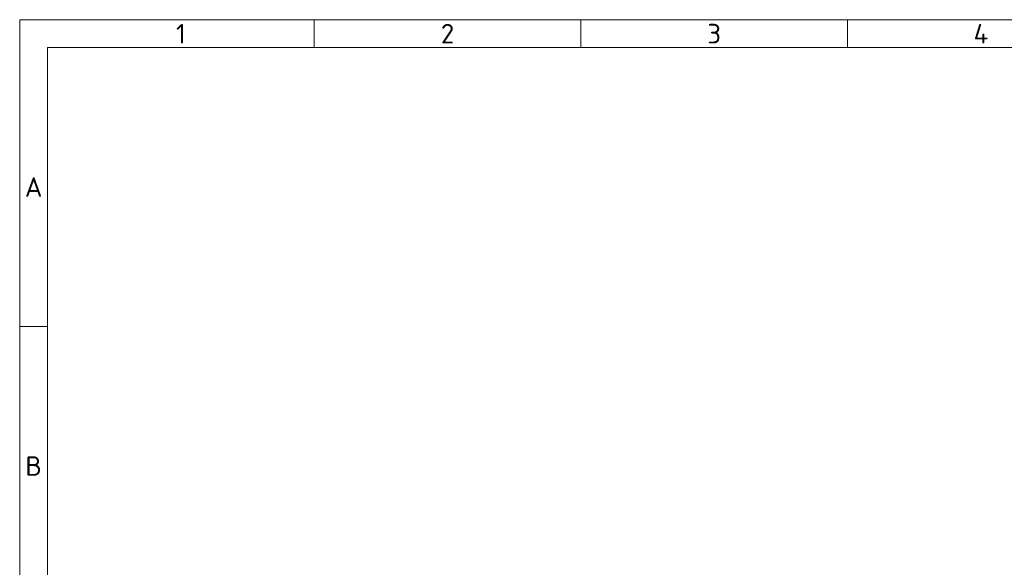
# Model space of a CAD drawing. Header units: millimetres. Extents: x 5 to 589, y 5 to 415.
# Tile 10 of 34: x 5 to 182, y 317 to 415. Entities that reach past the tile are written whole.
import ezdxf

# ---------------------------------------------------------------- set-up
doc = ezdxf.new("R2010")
doc.units = ezdxf.units.MM
doc.layers.add('Rahmen (ISO)', color=7, linetype='Continuous', lineweight=70)
doc.styles.add('Notiztext (ISO)', font='isocpeur.ttf')

# ---------------------------------------------------------------- blocks, each defined once
blk = doc.blocks.new('Ränder Basler-A2')
at = {"layer": 'Rahmen (ISO)', "color": 7, "lineweight": 18}
for p, q in [((589, 415), (5, 415)), ((5, 415), (5, 5))]:
    blk.add_line(p, q, dxfattribs=at)
at = {"layer": 'Rahmen (ISO)', "lineweight": 18}
for p, q in [((57.83, 410), (57.83, 415)), ((105.67, 410), (105.67, 415)), ((153.5, 410), (153.5, 415)), ((10, 410), (10, 360)), ((10, 410), (57.83, 410)), ((57.83, 410), (105.67, 410)), ((105.67, 410), (153.5, 410)), ((153.5, 410), (201.33, 410)), ((10, 360), (5, 360)), ((10, 360), (10, 310))]:
    blk.add_line(p, q, dxfattribs=at)
at = {"layer": 'Rahmen (ISO)', "char_height": 3.5, "attachment_point": 5, "style": 'Notiztext (ISO)'}
for s, insert in [('\\fISOCPEUR|b0|i0;1', (33.92, 412.5)), ('\\fISOCPEUR|b0|i0;2', (81.75, 412.5)), ('\\fISOCPEUR|b0|i0;3', (129.58, 412.5)), ('\\fISOCPEUR|b0|i0;4', (177.42, 412.5)), ('\\fISOCPEUR|b0|i0;A', (7.5, 385)), ('\\fISOCPEUR|b0|i0;B', (7.5, 335))]:
    blk.add_mtext(s, dxfattribs=dict(at, insert=insert))

msp = doc.modelspace()

# ---------------------------------------------------------------- block references
msp.add_blockref('Ränder Basler-A2', (0, 0))

doc.saveas('drawing.dxf')
